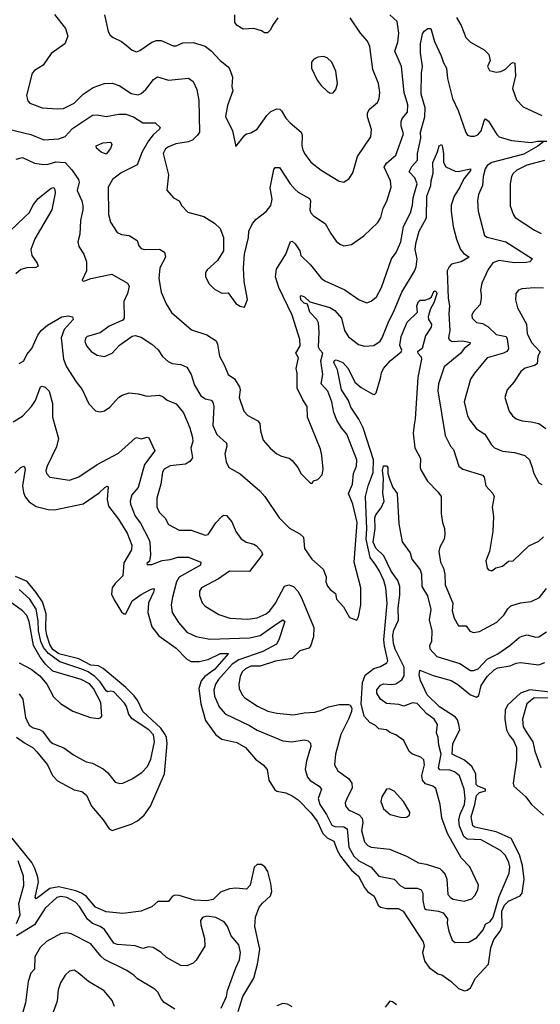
# Model space of a CAD drawing. Extents: x 1443846 to 1577407, y 839182 to 927291.
# Tile 187 of 256: x 1508318 to 1511734, y 878674 to 885133. Entities that reach past the tile are written whole.
import ezdxf

# ---------------------------------------------------------------- set-up
doc = ezdxf.new("R2010")
doc.units = 0

msp = doc.modelspace()

# ---------------------------------------------------------------- linework, layer by layer
at = {"layer": '0CON20XD'}
for points in [[(1508545, 885167.1), (1508618.6, 885075), (1508634.2, 885025), (1508614.3, 884975), (1508525, 884911.4), (1508470.8, 884835), (1508415, 884799.2), (1508398.7, 884781.3), (1508362.5, 884635), (1508370.9, 884600.9), (1508385, 884584.3), (1508465, 884554.4), (1508567.9, 884547.9), (1508605, 884551.1), (1508675.3, 884584.7), (1508735, 884643.3), (1508798.8, 884688.8), (1508874.2, 884714.2), (1508925, 884715.6), (1508975, 884698.1), (1509049.2, 884649.2), (1509095, 884640), (1509115, 884648.6), (1509145, 884674.4), (1509195, 884739.2), (1509222.4, 884757.6), (1509295, 884735.5), (1509425, 884750), (1509456.4, 884726.4), (1509480.6, 884675), (1509492.6, 884602.6), (1509496.9, 884395), (1509485.3, 884374.7), (1509454, 884345), (1509425, 884331.5), (1509342.4, 884317.6), (1509295, 884298.9), (1509275.4, 884284.6), (1509260, 884255), (1509293.5, 884115), (1509283.6, 884013.6), (1509326.7, 883965), (1509364.2, 883944.2), (1509380.8, 883910.8), (1509420.3, 883870.3), (1509525, 883840.6), (1509595, 883798.6), (1509633.6, 883763.6), (1509654.5, 883705), (1509654.5, 883615.5), (1509616.4, 883553.6), (1509547.9, 883492.1), (1509538, 883475), (1509536.2, 883445), (1509560.9, 883400.9), (1509595.7, 883365.7), (1509645, 883338), (1509685, 883341.2), (1509735, 883271.2), (1509765, 883253.8), (1509793, 883247), (1509812.5, 883297.5), (1509790.8, 883415), (1509786.9, 883505), (1509792.2, 883595), (1509818.1, 883705), (1509821.4, 883745), (1509845.8, 883795), (1509869.2, 883825), (1509936.2, 883875), (1509965, 883913.3), (1509974.4, 883955), (1509960.3, 884030.3), (1509985, 884150), (1509995, 884163.8), (1510022.3, 884162.3), (1510093.1, 884055), (1510125, 884019.1), (1510145, 884000.8), (1510219.4, 883959.4), (1510225.5, 883945), (1510220.6, 883885), (1510228.6, 883865), (1510246, 883845), (1510322.9, 883795), (1510359.1, 883729.1), (1510395, 883680), (1510419.5, 883659.5), (1510445, 883648.8), (1510495, 883658.8), (1510575, 883714.2), (1510667.2, 883802.8), (1510688.6, 883835), (1510703.7, 883896.3), (1510727.6, 883942.4), (1510754.4, 884035), (1510750.9, 884075), (1510709.1, 884165), (1510725, 884192.5), (1510786.7, 884245), (1510836.9, 884383.1), (1510821.8, 884435), (1510820, 884465), (1510827.9, 884485), (1510861.8, 884525), (1510865.4, 884575), (1510840.8, 884655), (1510822.9, 884825), (1510779.6, 884925), (1510799.6, 884985), (1510805.4, 885045), (1510795, 885121.2), (1510746, 885165)], [(1508874.2, 885165), (1508899.2, 885055), (1508912.1, 885032.1), (1508930, 885015), (1508985, 884989.2), (1509015.6, 884965.6), (1509055, 884932), (1509085, 884922.5), (1509105, 884930), (1509184.6, 884985.4), (1509215, 884996.7), (1509245.4, 884995.4), (1509325, 884960.6), (1509345, 884961.4), (1509388.7, 884981.3), (1509455, 884983.1), (1509535, 884958.6), (1509575, 884927.5), (1509633.1, 884865), (1509685, 884824.3), (1509697.3, 884805), (1509713.3, 884755), (1509708.9, 884695), (1509717.1, 884665), (1509681.1, 884568.9), (1509667.9, 884497.9), (1509713.2, 884403.2), (1509735, 884300), (1509795, 884376), (1509805, 884383.8), (1509835, 884390), (1509875.7, 884414.3), (1509940, 884505), (1509965, 884530), (1510005, 884548.6), (1510025, 884545.8), (1510036, 884535), (1510065, 884486), (1510092.2, 884455), (1510165.6, 884395), (1510171.2, 884375), (1510168.5, 884305), (1510175, 884280), (1510185.7, 884255), (1510228.3, 884198.3), (1510295, 884145.7), (1510415, 884074), (1510445, 884066.7), (1510479.5, 884090.5), (1510503, 884127), (1510535.5, 884234.5), (1510621.4, 884365), (1510626.8, 884413.2), (1510600.4, 884495), (1510599.1, 884520.9), (1510612.9, 884545), (1510665, 884588.8), (1510675.6, 884615), (1510680.5, 884655), (1510671.8, 884715), (1510634.5, 884805), (1510616.3, 884956.3), (1510600.7, 884990.7), (1510555, 885043.8), (1510485.7, 885145.7)], [(1510011.8, 885145), (1509977.3, 885095), (1509964.3, 885065), (1509943.2, 885046.8), (1509925, 885047.1), (1509905, 885059.4), (1509854.2, 885074.2), (1509785, 885070), (1509745, 885093.6), (1509730, 885115), (1509728.8, 885165)], [(1511185, 885146.7), (1511215.7, 885095), (1511246, 885015), (1511275, 884985.8), (1511365, 884934.4), (1511395.7, 884905), (1511404.3, 884865), (1511388, 884825), (1511399.7, 884799.7), (1511445, 884787.3), (1511475, 884791.8), (1511505, 884807.8), (1511545, 884846.9), (1511555, 884852.5), (1511567.6, 884847.6), (1511571.5, 884765), (1511551.5, 884681.5), (1511577.9, 884607.9), (1511621.3, 884561.3), (1511743.3, 884505)], [(1510947.9, 884915), (1510947.5, 884975), (1510960.9, 885039.1), (1510972.2, 885057.8), (1510995.5, 885074.5), (1511015.5, 885075.5), (1511039.8, 884989.8), (1511084.4, 884895), (1511098.8, 884848.8), (1511119.5, 884815), (1511126, 884746), (1511157.9, 884615), (1511196, 884536), (1511245, 884392.5), (1511256.7, 884375), (1511275, 884368), (1511302.3, 884367.7), (1511325, 884378), (1511345, 884403.8), (1511365, 884470), (1511375, 884481.2), (1511395, 884466), (1511448.6, 884378.6), (1511464.6, 884364.6), (1511545, 884340), (1511675, 884327.5), (1511715, 884336.2), (1511776.2, 884336.2)], [(1508235, 884417.1), (1508389.8, 884379.8), (1508475, 884345.6), (1508575, 884352.1), (1508615, 884366.2), (1508665, 884418.4), (1508795, 884505.4), (1508825, 884509.1), (1508885, 884497.3), (1508965, 884512.2), (1509015, 884512.9), (1509064.3, 884495), (1509125, 884456.2), (1509205.8, 884455.8), (1509238.8, 884425), (1509236, 884415), (1509192.8, 884377.2), (1509162, 884338), (1509121.6, 884265), (1509088.4, 884181.6), (1508982.6, 884127.4), (1508925.6, 884085), (1508897.8, 884035), (1508900, 883855), (1508912.9, 883805), (1508956.4, 883736.4), (1508985, 883723.3), (1509036.4, 883716.4), (1509088.8, 883685), (1509099.7, 883649.7), (1509115, 883630.8), (1509135, 883624.4), (1509235, 883626.7), (1509268.2, 883608.2), (1509274.4, 883575), (1509236.4, 883505), (1509230.5, 883435), (1509246.4, 883346.4), (1509279.2, 883269.2), (1509312.8, 883212.8), (1509445, 883098), (1509545, 883064.5), (1509606, 883026), (1509615.6, 883005), (1509629.2, 882925), (1509661.5, 882865), (1509685, 882804.3), (1509727.2, 882777.2), (1509760.6, 882725), (1509764.4, 882705), (1509757.8, 882655), (1509788.6, 882565), (1509815, 882535.8), (1509880.9, 882500.9), (1509894.2, 882485), (1509897.1, 882435), (1509916, 882375), (1509962.4, 882322.4), (1510005.9, 882285.9), (1510035, 882270), (1510085.5, 882255.5), (1510105, 882242), (1510143.8, 882195), (1510164.4, 882154.4), (1510227, 882093), (1510236.7, 882093.3), (1510245, 882107.5), (1510275, 882117.5), (1510301.7, 882148.3), (1510308.6, 882185), (1510300, 882275), (1510290.6, 882315), (1510207.3, 882525), (1510203.1, 882595), (1510175, 882639.2), (1510139.6, 882715), (1510138.2, 882815), (1510131.8, 882845), (1510147.7, 882915), (1510130.9, 882945), (1510157.6, 882992.4), (1510155.9, 883035), (1510105.3, 883195), (1510017.7, 883375), (1509996.4, 883445), (1510004, 883496), (1510064.3, 883595), (1510095, 883676.7), (1510105, 883680), (1510125, 883663.3), (1510155, 883616.7), (1510162, 883585), (1510225.6, 883525), (1510295, 883438.1), (1510320, 883420), (1510450.5, 883360.5), (1510545, 883295.6), (1510595, 883275.8), (1510625, 883285.7), (1510660, 883315), (1510691.1, 883375), (1510757.9, 883565), (1510788.5, 883605), (1510818.8, 883675), (1510835.3, 883775), (1510882.8, 883865), (1510895.3, 883915), (1510899.4, 883965), (1510925.7, 884055), (1510910.8, 884095), (1510874.6, 884135), (1510890.1, 884169.9), (1510929, 884211), (1510927.6, 884255), (1510950.8, 884355), (1510947.3, 884395), (1510976.6, 884495), (1510979.4, 884555), (1510951.4, 884645), (1510954.2, 884785), (1510961.6, 884825), (1510947.9, 884915)], [(1510355, 884650), (1510375, 884652.5), (1510393.3, 884675), (1510402.5, 884715), (1510393.3, 884795), (1510366.7, 884855), (1510335, 884883.3), (1510310.7, 884890.7), (1510275, 884886.2), (1510245, 884872.5), (1510233.3, 884855), (1510233.3, 884815), (1510270, 884735), (1510295, 884700), (1510335, 884663.3), (1510355, 884650)], [(1508885, 884250), (1508852.7, 884262.7), (1508820.7, 884290.7), (1508820, 884305), (1508863.3, 884325), (1508915, 884330), (1508922.5, 884315), (1508913, 884287), (1508885, 884250)], [(1511757.5, 884332.5), (1511717.1, 884302.9), (1511625, 884250.7), (1511416.2, 884195), (1511385, 884176), (1511373.4, 884155), (1511358.2, 884105), (1511353.8, 884045), (1511328.6, 883985), (1511321.9, 883945), (1511326.8, 883876.8), (1511367.8, 883717.8), (1511385, 883705.7), (1511507.5, 883675), (1511682, 883565), (1511666.2, 883545), (1511640.9, 883539.1), (1511562, 883538), (1511465, 883552.4), (1511422, 883538), (1511391.5, 883495), (1511350.6, 883405), (1511342.1, 883357.9), (1511345, 883327.5), (1511346.9, 883305), (1511338.6, 883265), (1511294.5, 883215), (1511284.6, 883195), (1511286.5, 883175), (1511315, 883146.7), (1511355, 883138.8), (1511390.4, 883120.4), (1511445, 883066.8), (1511509.4, 883055), (1511517.6, 883037.6), (1511525.5, 882974.5), (1511513.7, 882956.3), (1511492, 882945), (1511385, 882914.4), (1511301.9, 882815), (1511275.4, 882774.6), (1511233.6, 882626.4), (1511257.1, 882535), (1511271.1, 882505), (1511315, 882450), (1511369.4, 882415), (1511414.6, 882344.6), (1511434.5, 882324.5), (1511485, 882301.5), (1511565, 882294.5), (1511633.3, 882275), (1511663.8, 882245), (1511681.2, 882195), (1511692.5, 882155), (1511725, 882093.8), (1511745, 882084)], [(1510397.5, 881332.5), (1510442.3, 881282.3), (1510482.3, 881212.3), (1510530, 881195), (1510542, 881215), (1510555.8, 881295), (1510556.9, 881405), (1510512.7, 881575), (1510531.9, 881835), (1510503.6, 881955), (1510476.3, 882025), (1510502.5, 882085), (1510507.5, 882155), (1510528.1, 882205), (1510531.1, 882245), (1510464.4, 882415), (1510430.4, 882455), (1510399.1, 882505), (1510378.8, 882555), (1510366.9, 882626.9), (1510339.6, 882695), (1510295.6, 882745), (1510307.7, 882805), (1510294.1, 882895), (1510307.5, 882945), (1510286.6, 882966.6), (1510278.7, 882985), (1510282.5, 883085), (1510277.5, 883145), (1510267.3, 883165), (1510222.7, 883215), (1510206.4, 883266.4), (1510185, 883272.2), (1510163.3, 883295), (1510160.8, 883319.2), (1510165, 883323.3), (1510186.2, 883315), (1510221.7, 883281.7), (1510352.9, 883245), (1510386, 883226), (1510430.4, 883175), (1510450, 883095), (1510475, 883053.1), (1510541.5, 883001.5), (1510581.2, 882991.2), (1510641.9, 882995), (1510682.9, 883025), (1510696.7, 883045), (1510735.8, 883145), (1510775.2, 883224.8), (1510824.4, 883345.6), (1510907.6, 883482.4), (1510919, 883511), (1510926.1, 883565), (1510913.1, 883625), (1510916.4, 883665), (1510939.1, 883745), (1510986.7, 883833.3), (1510990.2, 883975), (1511015.6, 884044.4), (1511017, 884075), (1511030.3, 884125), (1511029.8, 884195), (1511060.3, 884265), (1511069.5, 884305), (1511085, 884314.2), (1511091.1, 884305), (1511099.2, 884255), (1511097.8, 884195), (1511115, 884167.1), (1511175, 884138.6), (1511195, 884137.8), (1511275.5, 884155), (1511275, 884144.4), (1511231.6, 884088.4), (1511206.8, 884035), (1511168.4, 883975), (1511150, 883915), (1511149.1, 883875), (1511161.8, 883775), (1511183.3, 883693.3), (1511211.2, 883625), (1511230.8, 883600.8), (1511268, 883575), (1511215, 883544.2), (1511151.6, 883528.4), (1511135, 883510.6), (1511122.9, 883485), (1511130, 883305), (1511137.2, 883255), (1511133.2, 883205), (1511139.5, 883095), (1511132.7, 883045), (1511135.6, 883035), (1511155, 883022), (1511226.6, 883026.6), (1511273.8, 883015), (1511271.4, 883005), (1511234.1, 882975.9), (1511212.5, 882945), (1511103.4, 882856.6), (1511066.4, 882745), (1511062.1, 882697.9), (1511110.9, 882405), (1511145, 882336.2), (1511165, 882313.3), (1511198.9, 882205), (1511224.7, 882184.7), (1511355, 882144.2), (1511365, 882132.5), (1511375.7, 882075), (1511422, 882025), (1511430.8, 882005), (1511419.2, 881935), (1511426.9, 881875), (1511423.1, 881775), (1511400, 881645), (1511376.4, 881583.6), (1511386, 881535), (1511395, 881524), (1511415, 881518), (1511443, 881537), (1511485, 881548.8), (1511525, 881580), (1511555, 881582.5), (1511658.8, 881681.2), (1511725, 881712), (1511755, 881740.8)], [(1508295, 884217.5), (1508335, 884228.5), (1508415, 884191.5), (1508475, 884183.8), (1508505, 884185.4), (1508555, 884199.7), (1508615, 884195.6), (1508658.8, 884148.8), (1508704.5, 884085), (1508706.9, 884066.9), (1508695, 884012.5), (1508725.6, 883945), (1508732.6, 883912.6), (1508732.9, 883885), (1508717.1, 883815), (1508712.9, 883725), (1508698.8, 883675), (1508706, 883645), (1508738, 883595), (1508755.7, 883545), (1508755.5, 883484.5), (1508727.5, 883425), (1508735, 883417.5), (1508745, 883418.8), (1508785, 883434.3), (1508923, 883463), (1509024.3, 883404.3), (1509035.6, 883385.6), (1509025, 883336.7), (1509000.6, 883285), (1509004.1, 883175.9), (1508995, 883162), (1508905, 883122.9), (1508845, 883079.4), (1508760, 883055), (1508750.6, 883045), (1508745.6, 883025), (1508755, 882992.5), (1508787.2, 882957.2), (1508825, 882931.4), (1508875, 882924.4), (1508925, 882945.7), (1508972.2, 882997.8), (1509055, 883056.2), (1509075, 883062), (1509115, 883049.2), (1509185, 883004.2), (1509226.2, 882966.2), (1509255, 882922.5), (1509291.1, 882891.1), (1509318.3, 882878.3), (1509375, 882870.8), (1509415, 882854), (1509442.9, 882805), (1509464.5, 882735), (1509506, 882666), (1509536.2, 882645), (1509575, 882636.7), (1509585, 882624), (1509591.6, 882595), (1509585, 882470), (1509611.8, 882411.8), (1509674.6, 882354.6), (1509677.3, 882335), (1509664.5, 882284.5), (1509671.8, 882231.8), (1509689.2, 882195), (1509765, 882154.3), (1509893, 882043), (1509925.7, 882005), (1510020, 881865), (1510087.6, 881797.6), (1510155, 881760), (1510179.2, 881739.2), (1510187.1, 881665), (1510234.2, 881595), (1510308.3, 881528.3), (1510327.9, 881477.9), (1510325.8, 881445), (1510337, 881417), (1510354.5, 881394.5), (1510389.6, 881369.6), (1510397.5, 881332.5)], [(1511761.7, 884208.3), (1511645, 884177.6), (1511579.4, 884145), (1511555.3, 884124.7), (1511544.5, 884105), (1511536.9, 884055), (1511537.3, 883912.7), (1511555, 883856.7), (1511568.6, 883835), (1511695, 883752.2), (1511740.5, 883730.5)], [(1508145, 883643.8), (1508350.7, 883839.3), (1508378.8, 883865), (1508409, 883921), (1508439.8, 883960.2), (1508525, 884028.1), (1508540.8, 884030.8), (1508548.8, 884018.8), (1508550.7, 883995), (1508528.5, 883885), (1508417.9, 883695), (1508391.6, 883625), (1508397.2, 883585), (1508432.9, 883535), (1508438.1, 883515), (1508423.9, 883506.1), (1508365, 883505.8), (1508325, 883493.1), (1508292.9, 883465)], [(1509572.7, 881782.7), (1509605, 881832), (1509644, 881875), (1509655, 881882), (1509675, 881881.2), (1509709.7, 881839.7), (1509737.1, 881775), (1509769.1, 881729.1), (1509803.3, 881705), (1509855, 881691.4), (1509871.3, 881681.3), (1509904, 881645), (1509911.2, 881625), (1509825, 881512.2), (1509695, 881514.5), (1509622.5, 881465), (1509510, 881405), (1509498.1, 881385), (1509496.7, 881355), (1509515, 881308), (1509535.4, 881285.4), (1509625, 881232.2), (1509697, 881207), (1509815, 881201.5), (1509875, 881210), (1509935, 881236.5), (1509958.9, 881255), (1509995.3, 881305), (1510055, 881416.9), (1510084.7, 881425.3), (1510114.3, 881415), (1510143.2, 881383.2), (1510164.7, 881344.7), (1510248.9, 881145), (1510245.6, 881085.6), (1510226.6, 881023.4), (1510215, 881010.6), (1510155, 880991.9), (1510105, 880943.6), (1509996.1, 880926.1), (1509895, 880891.9), (1509835, 880891.2), (1509800, 880875), (1509777.5, 880855), (1509764, 880825), (1509755.4, 880775), (1509758.5, 880745), (1509777.8, 880705), (1509795.7, 880685), (1509878.9, 880628.9), (1509945, 880597.9), (1510005, 880584.6), (1510115, 880573.6), (1510185, 880586.9), (1510255, 880591.5), (1510291.9, 880601.9), (1510344.7, 880625.3), (1510415, 880641.4), (1510475, 880640), (1510485.5, 880635.5), (1510497.4, 880617.4), (1510495.7, 880595), (1510476.5, 880545), (1510425.5, 880445), (1510390, 880315), (1510383.5, 880245), (1510405.6, 880205), (1510474.7, 880154.7), (1510497.1, 880125), (1510499.1, 880095), (1510461.9, 880018.1), (1510454.6, 879995), (1510456.4, 879976.4), (1510475, 879950.4), (1510545, 879916.6), (1510564.1, 879895), (1510569.5, 879865), (1510560.8, 879815), (1510580.6, 879740.6), (1510603.1, 879715), (1510624.7, 879704.7), (1510745, 879691.8), (1510855, 879646.7), (1510935, 879603.1), (1510985, 879593.1), (1511075, 879565.6), (1511090.5, 879550.5), (1511109.5, 879525), (1511121.5, 879495), (1511128, 879395), (1511143.8, 879375), (1511163.4, 879363.4), (1511235, 879350), (1511284.4, 879365.6), (1511305, 879388), (1511324.4, 879425), (1511328.5, 879455), (1511271.4, 879575), (1511214.3, 879635), (1511125.7, 879795.7), (1511087.5, 879895), (1511076.1, 879985), (1511048.8, 880088.8), (1511028.6, 880105), (1510980.9, 880120.9), (1510960.4, 880145), (1510956.1, 880175), (1510974.5, 880245), (1510968.8, 880278.8), (1510951.2, 880295), (1510895.7, 880315.7), (1510873, 880333), (1510839.2, 880405), (1510785, 880442), (1510746.8, 880456.8), (1510725, 880475.7), (1510675, 880480.6), (1510653.6, 880503.6), (1510615, 880523.3), (1510578.9, 880565), (1510557.7, 880645), (1510567.8, 880785), (1510585, 880833.5), (1510642.3, 880877.7), (1510685, 880890.5), (1510726.4, 880913.6), (1510733.3, 880926.7), (1510710.9, 881025), (1510708.1, 881065), (1510728.1, 881305), (1510720.8, 881405), (1510707.5, 881455), (1510677.9, 881515), (1510655.5, 881555.5), (1510617, 881605), (1510592.2, 881725), (1510596.3, 881793.7), (1510587.4, 882005), (1510605.2, 882075), (1510637.6, 882162.4), (1510639.6, 882245), (1510571.2, 882455), (1510543.2, 882513.2), (1510491.7, 882591.7), (1510475.8, 882635), (1510428.5, 882705), (1510402.8, 882835), (1510379.5, 882885), (1510382.9, 882897.1), (1510395, 882902), (1510437.5, 882885), (1510474, 882845), (1510516.1, 882756.1), (1510559.1, 882719.1), (1510635, 882675.6), (1510645.5, 882674.5), (1510657.8, 882685), (1510685, 882781.4), (1510692.9, 882817.1), (1510706.2, 882843.8), (1510748.8, 882895), (1510821.9, 882955), (1510826, 882965), (1510812, 882995), (1510820.4, 883055), (1510861.4, 883148.6), (1510927.5, 883215), (1510924.5, 883255.5), (1510934.4, 883285), (1510945, 883292.9), (1510976.3, 883293.7), (1511006.4, 883303.6), (1511020.8, 883315), (1511035, 883348.8), (1511045, 883353.8), (1511052, 883345), (1511054.2, 883335), (1511036.2, 883275), (1511013.3, 883235), (1510998.6, 883185), (1511001.4, 883165), (1511019.2, 883135), (1511016.9, 883115), (1510980.2, 883059.8), (1510957.8, 882975), (1510928.8, 882955), (1510930, 882945), (1510951.3, 882921.3), (1510954.4, 882905), (1510931.4, 882785), (1510913.2, 882515), (1510905.4, 882474.6), (1510900.9, 882420.9), (1510911.1, 882325), (1510946.9, 882255), (1510946.7, 882195), (1510953.3, 882175), (1510994.7, 882104.7), (1511064.6, 882034.6), (1511084.3, 882004.3), (1511083.2, 881893.2), (1511091.9, 881835), (1511105.8, 881794.2), (1511107.9, 881757.9), (1511102.2, 881725), (1511075, 881673.8), (1511069.1, 881645), (1511078.9, 881575), (1511097.8, 881535), (1511107.5, 881495), (1511110.4, 881425), (1511159.1, 881305), (1511155.6, 881255), (1511168.1, 881208.1), (1511197, 881157), (1511247.4, 881157.4), (1511271.3, 881121.3), (1511295, 881112.9), (1511335, 881120.6), (1511449.8, 881180.2), (1511495, 881227.1), (1511520.9, 881269.1), (1511541.7, 881288.3), (1511605, 881307.8), (1511674.5, 881315.5), (1511728.3, 881341.7), (1511775, 881401.4)], [(1511755, 883371.5), (1511695, 883374.5), (1511611.9, 883368.1), (1511590.6, 883359.4), (1511573.3, 883336.7), (1511571.4, 883295), (1511585, 883242.5), (1511642.7, 883135), (1511648.6, 883075), (1511675.7, 883015), (1511732.2, 882955), (1511718.5, 882925), (1511712.5, 882875), (1511695, 882863.8), (1511635, 882847.3), (1511605.7, 882825), (1511560.8, 882755), (1511515.7, 882705), (1511501.4, 882655), (1511530, 882565), (1511552, 882535), (1511576.2, 882515), (1511615, 882500.6), (1511674.3, 882495.7), (1511725, 882482.9), (1511771.1, 882451.1)], [(1508315, 882877.1), (1508345, 882894), (1508363.6, 882936.4), (1508397.3, 882975), (1508436.2, 883063.8), (1508459.6, 883095), (1508501.1, 883128.9), (1508595, 883184.4), (1508635, 883190), (1508663.8, 883183.8), (1508668, 883165), (1508609.5, 883100.5), (1508590.3, 883045), (1508605.8, 882905.8), (1508624.7, 882854.7), (1508687.8, 882757.8), (1508727.8, 882707.8), (1508772.4, 882612.4), (1508815, 882568), (1508845, 882560), (1508875, 882566), (1508909.7, 882590.3), (1508965, 882654.2), (1508989.3, 882670.7), (1509035, 882684.4), (1509095, 882679.4), (1509155, 882664.2), (1509235, 882670.6), (1509259.3, 882659.3), (1509285, 882636.5), (1509343.5, 882613.5), (1509393, 882553), (1509434.7, 882455), (1509452.2, 882392.2), (1509453.4, 882365), (1509440, 882325), (1509450.8, 882259.2), (1509435, 882235.5), (1509405, 882216.2), (1509305, 882207.1), (1509265, 882184.2), (1509255.5, 882165), (1509242.9, 882085), (1509218.2, 881995), (1509217, 881937), (1509232, 881902), (1509272.4, 881862.4), (1509295, 881820.4), (1509363.4, 881783.4), (1509443.2, 881783.2), (1509535, 881751.5), (1509555, 881755.7), (1509572.7, 881782.7)], [(1508274.1, 882495.9), (1508335, 882531.1), (1508395.2, 882594.8), (1508420.8, 882635), (1508455, 882724), (1508465, 882728), (1508485, 882721.9), (1508510.8, 882695), (1508532.5, 882615), (1508532.5, 882525), (1508572.5, 882385), (1508559.1, 882330.9), (1508498.1, 882205), (1508490, 882175), (1508492.5, 882155), (1508515, 882132.9), (1508645, 882113.3), (1508705, 882133.3), (1508826.1, 882213.9), (1508965, 882289.4), (1509075, 882388), (1509085, 882391.2), (1509115, 882383.8), (1509155, 882393.8), (1509165, 882390), (1509204.5, 882305), (1509137.6, 882215), (1509094.7, 882065), (1509054.6, 882015), (1509043.6, 881975), (1509045.4, 881955), (1509075, 881875.7), (1509110.3, 881830.3), (1509165.3, 881725.3)], [(1508285, 882157.5), (1508325, 882196), (1508345, 882203.3), (1508349.5, 882199.5), (1508353.9, 882183.9), (1508336.9, 882075), (1508342.2, 882032.2), (1508353.3, 882003.3), (1508380.4, 881970.4), (1508425, 881940.5), (1508505, 881918.9), (1508545, 881917.8), (1508735, 881957.7), (1508840, 882030), (1508875.8, 882065), (1508892, 882072), (1508899.1, 882069.1), (1508892, 881985), (1508901.4, 881941.4), (1508966.7, 881856.7), (1509022.5, 881765), (1509053.8, 881685), (1509050.7, 881655), (1509000.4, 881569.6), (1508995.4, 881485), (1508943.9, 881435), (1508923.9, 881405), (1508920.9, 881365), (1508937, 881327), (1508985, 881249.6), (1509000.8, 881235), (1509014.6, 881235.4), (1509055, 881320), (1509115, 881362.7), (1509175, 881395.9), (1509195, 881400.6), (1509200, 881395), (1509195, 881377.5), (1509162.2, 881307.8), (1509158.7, 881245), (1509185, 881150.8), (1509230.9, 881090.9), (1509345, 881011.2), (1509415, 880937.2), (1509442.2, 880922.2), (1509495, 880923.3), (1509555, 880935.3), (1509635, 880975.6), (1509688, 880975), (1509595, 880869.6), (1509532.4, 880825), (1509509.2, 880795), (1509492.8, 880745), (1509507.2, 880645), (1509536.4, 880535), (1509605, 880442.5), (1509645, 880413.2), (1509742.3, 880392.3), (1509799, 880359), (1509865, 880282.9), (1509915.4, 880245.4), (1509940.8, 880215), (1509953.3, 880145), (1509992.1, 880082.1), (1510005, 880073.3), (1510065, 880060.4), (1510105, 880042.7), (1510145, 880014.5), (1510229.2, 879929.2), (1510269.1, 879875), (1510307.4, 879795), (1510335, 879765.6), (1510378.2, 879745), (1510400.4, 879685), (1510422.5, 879645), (1510495.1, 879555.1), (1510541.1, 879515), (1510580.8, 879440.8), (1510600.6, 879415), (1510642.9, 879382.9), (1510671.1, 879325), (1510685, 879311.2), (1510727.1, 879302.9), (1510801.9, 879301.9), (1510835, 879284.4), (1510965.9, 879085), (1510972.4, 879055), (1510962.1, 879015), (1510964.8, 878995), (1510977.1, 878955), (1511005.7, 878915.7), (1511062.5, 878875), (1511087, 878867), (1511150, 878825), (1511197.9, 878777.9), (1511236.4, 878763.6), (1511253.6, 878766.4), (1511275, 878782.5), (1511308, 878845), (1511395, 878937.5), (1511409.3, 879045), (1511430, 879100), (1511470.4, 879155), (1511483, 879185), (1511482.3, 879285), (1511499.3, 879325), (1511525, 879350.2), (1511601.2, 879385), (1511615, 879403.3), (1511627.2, 879495), (1511617, 879585), (1511597.7, 879655), (1511542.7, 879762.7), (1511445, 879806.1), (1511305, 879836.5), (1511290.9, 879845), (1511281.3, 879905), (1511304.9, 879985.1), (1511315.1, 880044.9), (1511335, 880064.3), (1511373.8, 880075), (1511375.5, 880085), (1511325, 880104.3), (1511312.4, 880115), (1511311.1, 880185), (1511284, 880234), (1511236, 880276), (1511156, 880316), (1511159.8, 880385), (1511205.3, 880475), (1511199, 880509), (1511190, 880540), (1511177.6, 880557.6), (1511073.2, 880625), (1510990.9, 880705), (1510947.7, 880797.7), (1510938.2, 880835), (1510944.5, 880865.5), (1511030.8, 880830.8), (1511148.6, 880798.6), (1511192.2, 880772.2), (1511275, 880704.7), (1511315, 880689.3), (1511329.9, 880700.1), (1511345.6, 880765), (1511384.8, 880825.2), (1511431.4, 880868.6), (1511455, 880881.3), (1511535.7, 880895), (1511575, 880911.5), (1511605, 880916.2), (1511725, 880900.7), (1511762.8, 880917.2)], [(1509165.3, 881725.3), (1509172, 881705), (1509177, 881623), (1509168.8, 881581.2), (1509152.5, 881565), (1509155, 881560), (1509185, 881560), (1509253.3, 881585), (1509305, 881591.2), (1509355, 881606.2), (1509425, 881606.4), (1509507.1, 881575), (1509503.1, 881555), (1509363.1, 881476.9), (1509345.9, 881445), (1509320, 881345), (1509312.5, 881295), (1509318.9, 881245), (1509359.4, 881179.4), (1509415, 881114.4), (1509475, 881086.7), (1509565, 881069.6), (1509825, 881079), (1509895, 881094.2), (1510001.3, 881168.7), (1510045, 881195.3), (1510057.1, 881185), (1510018.2, 881065), (1510002.4, 881037.6), (1509912.3, 880987.7), (1509756.4, 880933.6), (1509711, 880905), (1509622.2, 880805), (1509602.5, 880775), (1509592, 880735), (1509596, 880695), (1509626.4, 880625), (1509665, 880578.9), (1509825, 880502.3), (1509875, 880472.1), (1510045, 880403.5), (1510104.5, 880395.5), (1510185, 880410), (1510211.7, 880401.7), (1510226.7, 880386.7), (1510228.9, 880365), (1510199.2, 880270.8), (1510191.1, 880215), (1510206.5, 880165), (1510222.9, 880142.9), (1510281.9, 880105), (1510297.5, 880085), (1510275.3, 880025), (1510288.1, 879985), (1510330, 879920), (1510365, 879850), (1510385, 879841.4), (1510445, 879838.9), (1510465.6, 879825.6), (1510476.7, 879705), (1510510.3, 879645), (1510542.9, 879615), (1510625, 879573.3), (1510675.4, 879515.4), (1510775, 879495.5), (1510815, 879453.1), (1510845, 879436.5), (1510925, 879436.2), (1510952.9, 879425), (1510963.1, 879403.1), (1510963.1, 879355), (1510973.6, 879303.6), (1510985, 879295.5), (1511066.7, 879285), (1511096.9, 879275), (1511124.2, 879235), (1511122.9, 879205), (1511133.9, 879153.9), (1511154.7, 879094.7), (1511175, 879080.8), (1511265, 879082.9), (1511317, 879113), (1511358.2, 879161.8), (1511375, 879199.5), (1511405, 879216.7), (1511425, 879245.6), (1511465, 879382.2), (1511529.1, 879535), (1511533.8, 879575), (1511527.8, 879605), (1511505, 879650), (1511474, 879684), (1511345, 879753.3), (1511255, 879757.6), (1511233.4, 879775), (1511203, 879843), (1511198.6, 879885), (1511208.3, 879921.7), (1511237, 879985), (1511241.4, 880025), (1511235.2, 880085), (1511203.1, 880173.1), (1511170, 880200), (1511139.4, 880210.6), (1511075, 880213.3), (1511065.4, 880225), (1511083.5, 880315), (1511068.1, 880375), (1511064.2, 880424.2), (1511052.3, 880455), (1511058.7, 880508.7), (1511037.3, 880545), (1510990, 880580), (1510925, 880647.8), (1510895, 880650.7), (1510839.6, 880630.4), (1510805, 880640), (1510725, 880647.5), (1510686, 880675), (1510660.9, 880715), (1510662, 880738), (1510685, 880768.5), (1510705, 880776.8), (1510755, 880772.3), (1510785, 880776.6), (1510825, 880802.1), (1510841, 880829), (1510840.8, 880885), (1510782.7, 881002.7), (1510771.5, 881041.5), (1510766.8, 881093.2), (1510772, 881128), (1510803.3, 881195), (1510800.5, 881275), (1510812.8, 881357.2), (1510811.7, 881415), (1510799.4, 881455), (1510754.9, 881514.9), (1510706.7, 881616.7), (1510655, 881667.1), (1510636.4, 881705), (1510650.3, 881795), (1510648.2, 881865), (1510655, 881885.7), (1510689.1, 881930.9), (1510708.5, 881975), (1510700, 882025), (1510705.4, 882125), (1510698.2, 882175), (1510704.1, 882205.9), (1510725, 882206.5), (1510734.4, 882195), (1510733, 882157), (1510746.2, 882115), (1510766, 882065), (1510795.6, 882025.6), (1510806.4, 881825), (1510828.7, 881708.7), (1510880, 881635), (1510891.4, 881595), (1510945.4, 881525), (1510953.8, 881495), (1510956.1, 881415), (1510993.4, 881353.4), (1511015.9, 881265), (1511005.7, 881195.7), (1511022.5, 881125), (1511020, 881055), (1511006.7, 881025), (1511009.6, 881005), (1511055.3, 880955.3), (1511205, 880910), (1511275, 880864.6), (1511295, 880863.8), (1511325.6, 880875), (1511385, 880937.1), (1511455, 880973.8), (1511535, 881027.7), (1511595, 881080.4), (1511615, 881090), (1511648.7, 881098.7), (1511705, 881081.5), (1511725, 881085.6), (1511775, 881118.1)], [(1508295.8, 880425.8), (1508348.4, 880388.4), (1508405, 880356.8), (1508431.1, 880331.1), (1508499.2, 880245), (1508533.6, 880175), (1508565, 880140), (1508675, 880081.6), (1508725, 880071.2), (1508755.8, 880045.8), (1508789.6, 879975), (1508864.7, 879885), (1508905, 879824.3), (1508925, 879814.5), (1509048.8, 879855), (1509091.7, 879878.3), (1509135, 879914.2), (1509176.3, 879973.7), (1509267.9, 880185), (1509286.1, 880385), (1509281.7, 880425), (1509273.1, 880443.1), (1509243.7, 880485), (1509125.2, 880595), (1509093.9, 880665), (1509068.6, 880698.6), (1509015, 880751.5), (1508865, 880876.7), (1508835, 880894.7), (1508785, 880899.8), (1508705, 880940.2), (1508575, 880972.7), (1508535, 881002.3), (1508514.6, 881035), (1508494.8, 881095), (1508489.1, 881135), (1508491, 881235), (1508466.9, 881315), (1508426.1, 881376.1), (1508367.2, 881447.2), (1508290.8, 881480.8)], [(1508315, 880710), (1508338.1, 880675), (1508354.7, 880554.7), (1508378.9, 880505), (1508405, 880486.9), (1508447.7, 880477.7), (1508466.9, 880466.9), (1508515, 880400.6), (1508535, 880384.5), (1508606.4, 880356.4), (1508671.3, 880311.3), (1508754.5, 880264.5), (1508795, 880255.7), (1508865, 880218.9), (1508895, 880192.5), (1508945, 880131.2), (1508975, 880122.9), (1508995, 880125.7), (1509055, 880153.1), (1509118.9, 880195), (1509155.8, 880234.2), (1509178.7, 880281.3), (1509202.1, 880395), (1509195, 880441.1), (1509165, 880474.7), (1509055, 880546), (1509032.8, 880575), (1509018, 880628), (1509005, 880648.9), (1508935, 880722.9), (1508915, 880729.1), (1508895, 880723.1), (1508885, 880730.2), (1508845, 880790.2), (1508810, 880825), (1508766.3, 880855), (1508725, 880873.4), (1508580.8, 880920.8), (1508506.2, 880975), (1508473.3, 881015), (1508455.6, 881055), (1508440.4, 881125), (1508439.5, 881190.5), (1508425.4, 881265.4), (1508385, 881331.6), (1508314.4, 881394.4)], [(1508315, 880914.4), (1508392.4, 880872.4), (1508449.8, 880829.8), (1508494.7, 880774.7), (1508540.2, 880690.2), (1508585, 880647.8), (1508667.4, 880597.4), (1508783.3, 880555), (1508835, 880548), (1508850, 880555), (1508855.8, 880565), (1508850.4, 880655), (1508802.7, 880745), (1508775, 880775.7), (1508721.4, 880805), (1508535, 880860), (1508486, 880906), (1508451.6, 880951.6), (1508408.2, 881028.2), (1508378.7, 881185), (1508364.2, 881225), (1508336.9, 881255), (1508254.2, 881314.2)], [(1511797.9, 880722.1), (1511665, 880737.1), (1511605.2, 880714.8), (1511521.2, 880638.8), (1511502.9, 880605), (1511500.3, 880545), (1511512.9, 880475), (1511529.6, 880439.6), (1511557.5, 880405), (1511578.5, 880358.5), (1511578.6, 880275), (1511555.4, 880125.4), (1511561.1, 880105), (1511639.4, 880035), (1511676.2, 879985), (1511755, 879915.7)], [(1511855, 880681.6), (1511694.5, 880685), (1511645.4, 880645), (1511616.9, 880545), (1511622.7, 880495), (1511645.6, 880455.6), (1511684.1, 880395), (1511697.6, 880335), (1511736.9, 880226.9)], [(1510825, 879898.8), (1510855, 879901.2), (1510876.1, 879913.9), (1510878.8, 879935), (1510836, 880005), (1510775, 880073.3), (1510745, 880086.7), (1510723.9, 880086.1), (1510694.2, 880035.8), (1510688, 880005), (1510705, 879956.7), (1510749.5, 879919.5), (1510825, 879898.8)], [(1509752.1, 878627.9), (1509782.5, 878725), (1509854, 878846), (1509877.7, 878937.7), (1509892.7, 879035), (1509859.7, 879185), (1509865.3, 879245), (1509889.5, 879310.5), (1509911.5, 879338.5), (1509964.5, 879385), (1509972.2, 879415), (1509966.6, 879466.6), (1509946.1, 879545), (1509926.5, 879576.5), (1509905, 879591.4), (1509875, 879592), (1509857.2, 879572.8), (1509830, 879455), (1509805, 879429.2), (1509735, 879436.8), (1509695, 879432.8), (1509635, 879409.5), (1509587.2, 879362.8), (1509545, 879352.1), (1509465, 879357.3), (1509365, 879387.6), (1509335, 879390.3), (1509318.7, 879381.3), (1509295, 879348.8), (1509225, 879348), (1509185, 879314), (1509135.5, 879294.5), (1509115, 879285.6), (1508995, 879269.5), (1508885, 879280.2), (1508815, 879310.8), (1508755, 879380.7), (1508723.1, 879403.1), (1508685, 879419.1), (1508575, 879444.2), (1508515, 879434.8), (1508425, 879366.7), (1508420, 879375), (1508441.5, 879478.5), (1508437.5, 879507.5), (1508416.3, 879565), (1508396.3, 879605), (1508267.7, 879765)], [(1508296.7, 879205), (1508319.8, 879260.2), (1508311.6, 879335), (1508345, 879453.3), (1508342.7, 879515), (1508308.3, 879615)], [(1509640.7, 878649.3), (1509673.8, 878725), (1509681.5, 878765), (1509736.6, 878913.4), (1509760.9, 878965), (1509767.3, 879015), (1509755.3, 879065.3), (1509705, 879123.3), (1509681.9, 879185), (1509659.2, 879215), (1509605, 879242.7), (1509545, 879253.5), (1509516.4, 879243.6), (1509504.3, 879225), (1509506.9, 879195), (1509531.4, 879105), (1509532, 879055), (1509475, 878963.8), (1509455, 878944.2), (1509415, 878926.2), (1509375, 878928.8), (1509281.1, 878981.1), (1509245, 879014), (1509193.9, 879046.1), (1509165, 879050.8), (1509125, 879040), (1509075, 879057.8), (1508956.9, 879066.9), (1508935.3, 879075.3), (1508874.8, 879164.8), (1508845, 879184.6), (1508795.6, 879205), (1508762.2, 879232.2), (1508709.7, 879315), (1508683.9, 879343.9), (1508626.9, 879375), (1508587.9, 879382.1), (1508560.5, 879375), (1508484.1, 879305), (1508415, 879194.6), (1508297.4, 879122.6)], [(1509335, 878642), (1509265, 878686.7), (1509247.3, 878707.3), (1509223.8, 878753.8), (1509205, 878772.9), (1509091.1, 878841.1), (1509066.9, 878865), (1509017.4, 878897.4), (1508875, 878968.7), (1508850.2, 878990.2), (1508785, 879070.4), (1508655, 879136.7), (1508625, 879143.5), (1508585, 879135.5), (1508493.6, 879086.4), (1508452.4, 879047.6), (1508416.7, 878985), (1508414.7, 878905.3), (1508391.2, 878878.8), (1508372.9, 878825), (1508356.3, 878685), (1508333.2, 878606.8)], [(1508939.4, 878659.4), (1508925, 878700), (1508871.7, 878761.7), (1508769.2, 878825), (1508701.7, 878881.7), (1508675, 878898.6), (1508645, 878891.4), (1508615, 878866), (1508585.6, 878815), (1508571.1, 878768.9), (1508564.5, 878695.5), (1508519.2, 878575)], [(1510105, 878657.5), (1510075, 878675.5), (1510045, 878678.8), (1510004.7, 878665.3)], [(1510790.5, 878670.5), (1510765, 878691.2), (1510745.8, 878695.8), (1510716.7, 878655)]]:
    msp.add_lwpolyline(points, dxfattribs=at)

doc.saveas('drawing.dxf')
